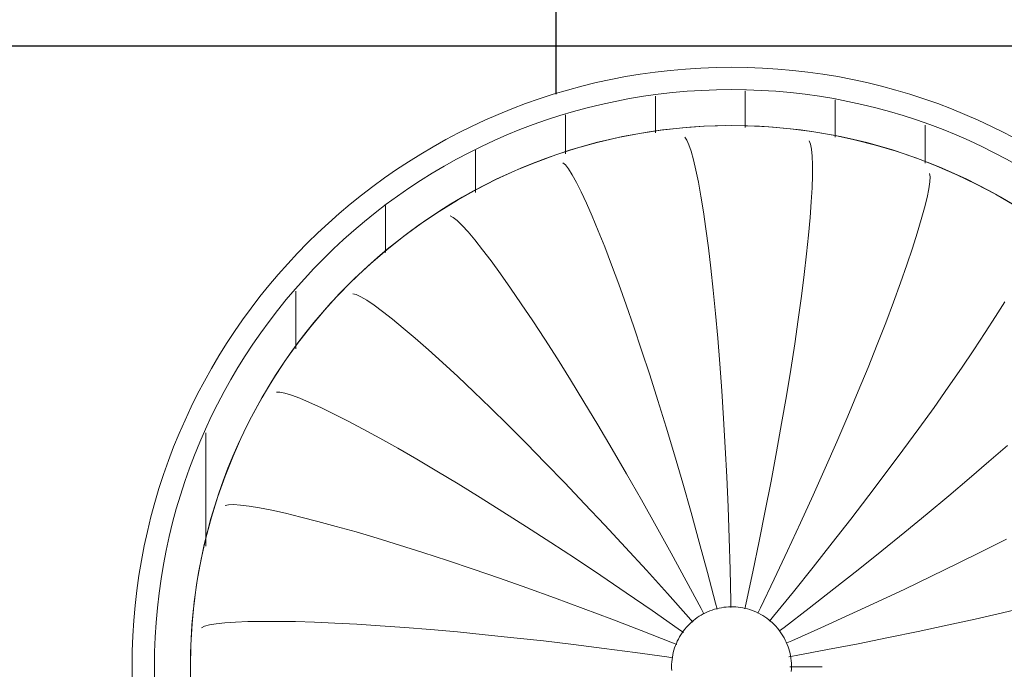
# Model space of a CAD drawing. Header units: metres. Extents: x -31 to 96, y -24 to 31.
# Tile 90 of 155: x 0.19 to 1.011, y -7.397 to -6.855. Entities that reach past the tile are written whole.
import ezdxf

# ---------------------------------------------------------------- set-up
doc = ezdxf.new("R2010")
doc.units = ezdxf.units.M
doc.layers.add('A-CLNG-PATT', color=13, linetype='Continuous', lineweight=18)
doc.layers.add('E-LITE-EQPM', color=33, linetype='Continuous', lineweight=18)
pattern_1 = [(90, (-0.78, 7.394), (-0.075, 5e-18), [])]

# ---------------------------------------------------------------- blocks, each defined once
blk = doc.blocks.new('FP_24-PLANTA DE TETO - LUMINOTÉCNICO')
at = {"layer": 'E-LITE-EQPM'}
for p, q in [((-0.03584, 0.44159), (-0.03417, 0.43931)), ((-0.03417, 0.43931), (-0.03239, 0.43542)), ((-0.03239, 0.43542), (-0.03051, 0.42994)), ((0.06801, 0.43856), (0.0691, 0.43595)), ((0.0691, 0.43595), (0.06993, 0.43175)), ((-0.03051, 0.42994), (-0.02854, 0.42289)), ((0.06993, 0.43175), (0.07048, 0.42598)), ((-0.13754, 0.42038), (-0.13538, 0.41854)), ((-0.02854, 0.42289), (-0.02652, 0.41429)), ((0.07048, 0.42598), (0.07075, 0.41867)), ((-0.13538, 0.41854), (-0.13274, 0.41517)), ((-0.13274, 0.41517), (-0.12964, 0.41028)), ((-0.02652, 0.41429), (-0.02445, 0.40417)), ((0.07075, 0.41867), (0.07072, 0.40983)), ((0.1683, 0.41144), (0.16875, 0.40865)), ((-0.12964, 0.41028), (-0.12609, 0.40388)), ((-0.12609, 0.40388), (-0.12212, 0.39599)), ((-0.02445, 0.40417), (-0.02235, 0.39258)), ((0.07072, 0.40983), (0.07038, 0.39951)), ((0.16858, 0.40437), (0.16777, 0.39864)), ((0.16875, 0.40865), (0.16858, 0.40437)), ((-0.12212, 0.39599), (-0.11775, 0.38663)), ((0.07038, 0.39951), (0.06972, 0.38775)), ((0.16777, 0.39864), (0.16633, 0.39146)), ((-0.11775, 0.38663), (-0.11301, 0.37584)), ((-0.02235, 0.39258), (-0.02024, 0.37955)), ((0.06972, 0.38775), (0.06874, 0.37458)), ((0.16633, 0.39146), (0.16424, 0.38287)), ((-0.02024, 0.37955), (-0.01813, 0.36512)), ((0.16424, 0.38287), (0.16151, 0.37292)), ((-0.23151, 0.37607), (-0.22899, 0.37479)), ((-0.22899, 0.37479), (-0.22563, 0.37213)), ((-0.22563, 0.37213), (-0.22148, 0.36809)), ((-0.11301, 0.37584), (-0.10792, 0.36366)), ((0.06874, 0.37458), (0.06743, 0.36007)), ((0.16151, 0.37292), (0.15813, 0.36163)), ((-0.22148, 0.36809), (-0.21653, 0.36269)), ((-0.21653, 0.36269), (-0.21084, 0.35594)), ((-0.10792, 0.36366), (-0.10252, 0.35013)), ((-0.01813, 0.36512), (-0.01605, 0.34936)), ((0.15813, 0.36163), (0.15412, 0.34905)), ((-0.21084, 0.35594), (-0.20441, 0.34786)), ((0.06743, 0.36007), (0.06579, 0.34426)), ((-0.20441, 0.34786), (-0.19729, 0.33847)), ((-0.10252, 0.35013), (-0.09683, 0.33529)), ((-0.01605, 0.34936), (-0.01401, 0.33233)), ((0.15412, 0.34905), (0.14947, 0.33524)), ((-0.19729, 0.33847), (-0.18951, 0.32781)), ((0.06579, 0.34426), (0.06381, 0.32721)), ((-0.09683, 0.33529), (-0.09087, 0.31919)), ((-0.01401, 0.33233), (-0.01202, 0.31407)), ((0.14947, 0.33524), (0.14419, 0.32025)), ((-0.18951, 0.32781), (-0.1811, 0.3159)), ((0.06381, 0.32721), (0.0615, 0.30899)), ((-0.1811, 0.3159), (-0.17211, 0.30279)), ((-0.09087, 0.31919), (-0.08469, 0.3019)), ((-0.01202, 0.31407), (-0.0101, 0.29466)), ((0.14419, 0.32025), (0.1383, 0.30413)), ((-0.31258, 0.31112), (-0.30983, 0.31046)), ((-0.30983, 0.31046), (-0.30596, 0.30865)), ((-0.30596, 0.30865), (-0.30097, 0.30569)), ((-0.30097, 0.30569), (-0.29491, 0.30159)), ((0.0615, 0.30899), (0.05885, 0.28967)), ((0.1383, 0.30413), (0.13181, 0.28695)), ((0.23121, 0.30435), (0.22347, 0.292)), ((-0.29491, 0.30159), (-0.2878, 0.29635)), ((-0.2878, 0.29635), (-0.27967, 0.28998)), ((-0.17211, 0.30279), (-0.16258, 0.28852)), ((-0.08469, 0.3019), (-0.07831, 0.28347)), ((-0.27967, 0.28998), (-0.27056, 0.28251)), ((-0.16258, 0.28852), (-0.15254, 0.27315)), ((-0.0101, 0.29466), (-0.00826, 0.27418)), ((0.05885, 0.28967), (0.05587, 0.26932)), ((0.22347, 0.292), (0.21485, 0.27865)), ((-0.27056, 0.28251), (-0.26051, 0.27395)), ((-0.07831, 0.28347), (-0.07175, 0.26398)), ((0.13181, 0.28695), (0.12474, 0.26878)), ((-0.26051, 0.27395), (-0.24956, 0.26433)), ((-0.15254, 0.27315), (-0.14204, 0.25671)), ((-0.00826, 0.27418), (-0.00652, 0.25269)), ((0.21485, 0.27865), (0.20537, 0.26434)), ((-0.24956, 0.26433), (-0.23777, 0.25367)), ((-0.07175, 0.26398), (-0.06506, 0.24348)), ((0.05587, 0.26932), (0.05255, 0.24802)), ((0.12474, 0.26878), (0.1171, 0.24968)), ((0.20537, 0.26434), (0.19506, 0.24915)), ((-0.14204, 0.25671), (-0.13113, 0.23928)), ((-0.23777, 0.25367), (-0.22517, 0.24201)), ((-0.00652, 0.25269), (-0.00489, 0.23027)), ((0.05255, 0.24802), (0.04892, 0.22584)), ((0.1171, 0.24968), (0.10892, 0.22973)), ((0.19506, 0.24915), (0.18395, 0.23312)), ((-0.22517, 0.24201), (-0.21183, 0.22939)), ((-0.13113, 0.23928), (-0.11985, 0.2209)), ((-0.06506, 0.24348), (-0.05826, 0.22206)), ((-0.00489, 0.23027), (-0.00339, 0.20701)), ((0.18395, 0.23312), (0.17208, 0.21632)), ((-0.37632, 0.22907), (-0.37349, 0.22907)), ((-0.37349, 0.22907), (-0.3693, 0.22822)), ((-0.3693, 0.22822), (-0.36376, 0.2265)), ((-0.36376, 0.2265), (-0.35691, 0.22392)), ((-0.35691, 0.22392), (-0.34877, 0.22048)), ((-0.21183, 0.22939), (-0.1978, 0.21585)), ((-0.05826, 0.22206), (-0.05138, 0.19979)), ((0.04892, 0.22584), (0.04497, 0.20287)), ((0.10892, 0.22973), (0.10023, 0.209)), ((-0.34877, 0.22048), (-0.33939, 0.21618)), ((-0.33939, 0.21618), (-0.32879, 0.21104)), ((-0.1978, 0.21585), (-0.18313, 0.20144)), ((-0.11985, 0.2209), (-0.10825, 0.20165)), ((0.17208, 0.21632), (0.15948, 0.19882)), ((-0.32879, 0.21104), (-0.31702, 0.20505)), ((-0.00339, 0.20701), (-0.00201, 0.183)), ((0.10023, 0.209), (0.09104, 0.18758)), ((-0.31702, 0.20505), (-0.30414, 0.19824)), ((-0.30414, 0.19824), (-0.29019, 0.19062)), ((-0.18313, 0.20144), (-0.16788, 0.18619)), ((-0.10825, 0.20165), (-0.09638, 0.18159)), ((-0.05138, 0.19979), (-0.04446, 0.17675)), ((0.04497, 0.20287), (0.04072, 0.17919)), ((0.15948, 0.19882), (0.1462, 0.18069)), ((-0.29019, 0.19062), (-0.27522, 0.18221)), ((-0.27522, 0.18221), (-0.25931, 0.17305)), ((-0.16788, 0.18619), (-0.15212, 0.17017)), ((-0.09638, 0.18159), (-0.08428, 0.1608)), ((-0.00201, 0.183), (-0.00078, 0.15831)), ((0.09104, 0.18758), (0.08139, 0.16555)), ((0.1462, 0.18069), (0.13229, 0.162)), ((0.23324, 0.18466), (0.21779, 0.17108)), ((-0.25931, 0.17305), (-0.24251, 0.16314)), ((-0.04446, 0.17675), (-0.03751, 0.15303)), ((0.04072, 0.17919), (0.03617, 0.1549)), ((-0.15212, 0.17017), (-0.13591, 0.15342)), ((0.08139, 0.16555), (0.07132, 0.14298)), ((0.21779, 0.17108), (0.20147, 0.157)), ((-0.24251, 0.16314), (-0.22489, 0.15253)), ((-0.08428, 0.1608), (-0.07201, 0.13935)), ((-0.00078, 0.15831), (0.0003, 0.13304)), ((0.13229, 0.162), (0.11778, 0.14281)), ((0.20147, 0.157), (0.18433, 0.14245)), ((-0.22489, 0.15253), (-0.20652, 0.14125)), ((-0.13591, 0.15342), (-0.1193, 0.13602)), ((-0.03751, 0.15303), (-0.03058, 0.12871)), ((0.03617, 0.1549), (0.03134, 0.13007)), ((-0.20652, 0.14125), (-0.18746, 0.12934)), ((0.07132, 0.14298), (0.06084, 0.11996)), ((0.11778, 0.14281), (0.10272, 0.1232)), ((0.18433, 0.14245), (0.16644, 0.12751)), ((-0.41921, 0.13445), (-0.41646, 0.13511)), ((-0.41646, 0.13511), (-0.41218, 0.13525)), ((-0.41218, 0.13525), (-0.4064, 0.13487)), ((-0.4064, 0.13487), (-0.39914, 0.13396)), ((-0.39914, 0.13396), (-0.39042, 0.1325)), ((-0.39042, 0.1325), (-0.38029, 0.13051)), ((-0.1193, 0.13602), (-0.10237, 0.11801)), ((-0.07201, 0.13935), (-0.05961, 0.11731)), ((0.0003, 0.13304), (0.00122, 0.10729)), ((-0.38029, 0.13051), (-0.36878, 0.12797)), ((-0.36878, 0.12797), (-0.35595, 0.12489)), ((-0.35595, 0.12489), (-0.34183, 0.12126)), ((-0.18746, 0.12934), (-0.16779, 0.11683)), ((-0.03058, 0.12871), (-0.02369, 0.10388)), ((0.03134, 0.13007), (0.02625, 0.10482)), ((0.10272, 0.1232), (0.08718, 0.10326)), ((0.16644, 0.12751), (0.14787, 0.11223)), ((-0.34183, 0.12126), (-0.32649, 0.1171)), ((-0.32649, 0.1171), (-0.30998, 0.11241)), ((-0.16779, 0.11683), (-0.14759, 0.10377)), ((-0.10237, 0.11801), (-0.08518, 0.09946)), ((-0.05961, 0.11731), (-0.04713, 0.09476)), ((0.06084, 0.11996), (0.05001, 0.09658)), ((-0.30998, 0.11241), (-0.29238, 0.10719)), ((-0.29238, 0.10719), (-0.27373, 0.10147)), ((0.00122, 0.10729), (0.00198, 0.08115)), ((0.14787, 0.11223), (0.12866, 0.09667)), ((-0.27373, 0.10147), (-0.25413, 0.09526)), ((-0.14759, 0.10377), (-0.12694, 0.09019)), ((-0.08518, 0.09946), (-0.0678, 0.08044)), ((-0.02369, 0.10388), (-0.01687, 0.07863)), ((0.02625, 0.10482), (0.0209, 0.07922)), ((0.08718, 0.10326), (0.0712, 0.08304)), ((0.23256, 0.10655), (0.21251, 0.09639)), ((-0.25413, 0.09526), (-0.23363, 0.08856)), ((-0.04713, 0.09476), (-0.03462, 0.0718)), ((0.05001, 0.09658), (0.03885, 0.07293)), ((0.12866, 0.09667), (0.10891, 0.08088)), ((0.21251, 0.09639), (0.19164, 0.08603)), ((-0.23363, 0.08856), (-0.21232, 0.08141)), ((-0.12694, 0.09019), (-0.1059, 0.07615)), ((0.0712, 0.08304), (0.05485, 0.06263)), ((0.19164, 0.08603), (0.17001, 0.07549)), ((-0.21232, 0.08141), (-0.19029, 0.07382)), ((-0.1059, 0.07615), (-0.08457, 0.0617)), ((-0.0678, 0.08044), (-0.05029, 0.06102)), ((-0.01687, 0.07863), (-0.01015, 0.05306)), ((0.00198, 0.08115), (0.00257, 0.05472)), ((0.0209, 0.07922), (0.01532, 0.05337)), ((0.10891, 0.08088), (0.08866, 0.06494)), ((0.17001, 0.07549), (0.14772, 0.06482)), ((-0.19029, 0.07382), (-0.1676, 0.06582)), ((-0.1676, 0.06582), (-0.14435, 0.05742)), ((-0.03462, 0.0718), (-0.02213, 0.04849)), ((0.03885, 0.07293), (0.02741, 0.04909)), ((-0.08457, 0.0617), (-0.06302, 0.04689)), ((-0.05029, 0.06102), (-0.03272, 0.04126)), ((0.05485, 0.06263), (0.03817, 0.04211)), ((0.08866, 0.06494), (0.06801, 0.0489)), ((0.14772, 0.06482), (0.12483, 0.05407)), ((-0.14435, 0.05742), (-0.12063, 0.04866)), ((-0.01015, 0.05306), (-0.00888, 0.04812)), ((0.00257, 0.05472), (0.00265, 0.04956)), ((0.01532, 0.05337), (0.0142, 0.04836)), ((0.12483, 0.05407), (0.10143, 0.04327)), ((0.25106, 0.05025), (0.2292, 0.04504)), ((-0.12063, 0.04866), (-0.09652, 0.03957)), ((-0.06302, 0.04689), (-0.04133, 0.03176)), ((-0.03272, 0.04126), (-0.02911, 0.03714)), ((-0.02213, 0.04849), (-0.01982, 0.04412)), ((0.02741, 0.04909), (0.02521, 0.04459)), ((0.03817, 0.04211), (0.03482, 0.03804)), ((0.06801, 0.0489), (0.04701, 0.03283)), ((0.10143, 0.04327), (0.07761, 0.03248)), ((0.2292, 0.04504), (0.20648, 0.03981)), ((-0.4389, 0.03244), (-0.43638, 0.03372)), ((-0.43638, 0.03372), (-0.43225, 0.03486)), ((-0.43225, 0.03486), (-0.42654, 0.03583)), ((-0.42654, 0.03583), (-0.41926, 0.03664)), ((-0.41926, 0.03664), (-0.41045, 0.03725)), ((-0.41045, 0.03725), (-0.40013, 0.03767)), ((-0.40013, 0.03767), (-0.38835, 0.03788)), ((-0.38835, 0.03788), (-0.37515, 0.03787)), ((-0.37515, 0.03787), (-0.36058, 0.03762)), ((-0.36058, 0.03762), (-0.34469, 0.03715)), ((-0.34469, 0.03715), (-0.32754, 0.03642)), ((-0.32754, 0.03642), (-0.30921, 0.03545)), ((-0.30921, 0.03545), (-0.28974, 0.03423)), ((-0.28974, 0.03423), (-0.26923, 0.03274)), ((-0.09652, 0.03957), (-0.07211, 0.03018)), ((0.183, 0.0346), (0.15883, 0.02941)), ((0.20648, 0.03981), (0.183, 0.0346)), ((-0.26923, 0.03274), (-0.24774, 0.03101)), ((-0.24774, 0.03101), (-0.22535, 0.02901)), ((-0.22535, 0.02901), (-0.20215, 0.02676)), ((-0.20215, 0.02676), (-0.17823, 0.02425)), ((-0.07211, 0.03018), (-0.0475, 0.02052)), ((-0.04133, 0.03176), (-0.03698, 0.02868)), ((0.04701, 0.03283), (0.04309, 0.02987)), ((0.07761, 0.03248), (0.05345, 0.02173)), ((0.15883, 0.02941), (0.13407, 0.02428)), ((-0.17823, 0.02425), (-0.15367, 0.0215)), ((-0.15367, 0.0215), (-0.12856, 0.0185)), ((-0.12856, 0.0185), (-0.10299, 0.01527)), ((-0.0475, 0.02052), (-0.04232, 0.01844)), ((0.05345, 0.02173), (0.04945, 0.01999)), ((0.1088, 0.01923), (0.08313, 0.01428)), ((0.13407, 0.02428), (0.1088, 0.01923)), ((-0.10299, 0.01527), (-0.07707, 0.01182)), ((-0.07707, 0.01182), (-0.05088, 0.00815)), ((0.05713, 0.00945), (0.05112, 0.00837)), ((0.08313, 0.01428), (0.05713, 0.00945)), ((-0.05088, 0.00815), (-0.04567, 0.00738))]:
    blk.add_line(p, q, dxfattribs=at)
at = {"layer": 'E-LITE-EQPM', "flags": 128}
blk.add_lwpolyline([(-0.44812, 0), (-0.44776, 0.01805), (-0.44668, 0.03607), (-0.44487, 0.05403), (-0.44236, 0.07191), (-0.43912, 0.08967), (-0.43518, 0.10729), (-0.43054, 0.12473), (-0.42521, 0.14198), (-0.41919, 0.159), (-0.41249, 0.17576), (-0.40513, 0.19225), (-0.39712, 0.20842), (-0.38846, 0.22427), (-0.37918, 0.23975), (-0.36929, 0.25485), (-0.3588, 0.26954), (-0.34773, 0.28381), (-0.3361, 0.29761), (-0.32393, 0.31094), (-0.31123, 0.32378), (-0.29803, 0.33609), (-0.28435, 0.34787), (-0.27021, 0.35909), (-0.25563, 0.36974), (-0.24064, 0.3798), (-0.22525, 0.38925), (-0.2095, 0.39807), (-0.19342, 0.40626), (-0.17701, 0.4138), (-0.16032, 0.42068), (-0.14337, 0.42688), (-0.12618, 0.4324), (-0.10878, 0.43723), (-0.09121, 0.44136), (-0.07349, 0.44478), (-0.05564, 0.44749), (-0.0377, 0.44949), (-0.01969, 0.45077), (-0.00164, 0.45132), (0.01641, 0.45116), (0.03444, 0.45027), (0.05242, 0.44866), (0.07032, 0.44634), (0.08812, 0.4433), (0.10578, 0.43955), (0.12327, 0.43509), (0.14058, 0.42995), (0.15766, 0.42411), (0.17449, 0.41759), (0.19106, 0.41041), (0.20732, 0.40257), (0.22325, 0.39409), (0.23884, 0.38497)], dxfattribs=at)
blk = doc.blocks.new('FP_25-PLANTA DE TETO - LUMINOTÉCNICO')
at = {"layer": 'E-LITE-EQPM'}
for p, q in [((0.05427, -0.00016), (0.05193, -0.00016)), ((0.07892, 0), (0.05427, -0.00016))]:
    blk.add_line(p, q, dxfattribs=at)
at = {"layer": 'E-LITE-EQPM', "flags": 128}
blk.add_lwpolyline([(-0.44802, -0.00975), (-0.44812, 0)], dxfattribs=at)
blk = doc.blocks.new('PENDENTE-BACIA-SALAS_0002 - 600 diameter-V23-PLANTA DE TETO - LUMINOTÉCNICO')
at = {"layer": 'E-LITE-EQPM'}
h = blk.add_hatch(dxfattribs=at)
h.set_pattern_fill('FP_8', color=256, style=0, pattern_type=2)
h.set_pattern_definition(pattern_1)
h.paths.add_polyline_path([(0.4809, 0), (0.48458, 0), (0.47865, 0.0753), (0.45899, 0.15364), (0.42935, 0.22305), (0.38921, 0.28696), (0.33956, 0.34381), (0.28164, 0.39219), (0.21686, 0.43091), (0.14682, 0.45903), (0.07832, 0.47544), (0.00323, 0.48135), (-0.07499, 0.47472), (-0.14552, 0.45779), (-0.2153, 0.42889), (-0.28098, 0.38833), (-0.33795, 0.33941), (-0.38668, 0.28214), (-0.42687, 0.21559), (-0.45488, 0.14742), (-0.4723, 0.07399), (-0.47812, 0), (-0.44812, 0), (-0.44196, 0.07429), (-0.42367, 0.14655), (-0.3917, 0.21791), (-0.35032, 0.28008), (-0.30246, 0.33207), (-0.24305, 0.37817), (-0.17363, 0.41486), (-0.10458, 0.43804), (-0.03404, 0.44981), (0.04192, 0.44957), (0.11403, 0.43754), (0.18453, 0.41333), (0.25009, 0.37785), (0.30892, 0.33207), (0.35941, 0.27722), (0.40018, 0.21482), (0.43012, 0.14655), (0.44842, 0.07429), (0.45458, 0), (0.47865, 0)], flags=0)
h = blk.add_hatch(dxfattribs=at)
h.set_pattern_fill('FP_8', color=256, style=0, pattern_type=2)
h.set_pattern_definition(pattern_1)
h.paths.add_polyline_path([(0.00323, -0.48135), (0.08145, -0.47472), (0.15197, -0.45779), (0.22176, -0.42889), (0.28744, -0.38833), (0.34441, -0.33941), (0.39314, -0.28214), (0.43333, -0.21559), (0.46203, -0.14453), (0.47865, -0.0753), (0.48458, 0), (0.45458, 0), (0.44842, -0.07429), (0.43012, -0.14655), (0.39816, -0.21791), (0.35678, -0.28008), (0.30892, -0.33207), (0.2495, -0.37817), (0.18009, -0.41486), (0.11104, -0.43804), (0.0405, -0.44981), (-0.03486, -0.44967), (-0.10757, -0.43754), (-0.17808, -0.41333), (-0.24364, -0.37785), (-0.30246, -0.33207), (-0.35295, -0.27722), (-0.39372, -0.21482), (-0.42367, -0.14655), (-0.44196, -0.07429), (-0.44812, 0), (-0.47812, 0), (-0.47219, -0.0753), (-0.45253, -0.15364), (-0.42289, -0.22305), (-0.38275, -0.28696), (-0.33311, -0.34381), (-0.27518, -0.39219), (-0.2104, -0.43091), (-0.14036, -0.45903), (-0.07186, -0.47544), (-0.00214, -0.48093)], flags=0)
at = {"layer": 'E-LITE-EQPM', "flags": 128}
for points in [[(-0.04677, 0), (-0.04673, 0.002), (-0.04661, 0.004), (-0.04641, 0.00599), (-0.04613, 0.00797), (-0.04577, 0.00993), (-0.04534, 0.01189), (-0.04482, 0.01382), (-0.04423, 0.01573), (-0.04357, 0.01761), (-0.04282, 0.01947), (-0.04201, 0.0213), (-0.04112, 0.02309), (-0.04016, 0.02484), (-0.03913, 0.02656), (-0.03804, 0.02823), (-0.03688, 0.02986), (-0.03565, 0.03144), (-0.03436, 0.03297), (-0.03301, 0.03445), (-0.03161, 0.03587), (-0.03014, 0.03723), (-0.02863, 0.03854), (-0.02706, 0.03978), (-0.02545, 0.04096), (-0.02379, 0.04207), (-0.02208, 0.04312), (-0.02034, 0.0441), (-0.01855, 0.04501), (-0.01674, 0.04584), (-0.01489, 0.0466), (-0.01301, 0.04729), (-0.01111, 0.0479), (-0.00918, 0.04844), (-0.00723, 0.04889), (-0.00527, 0.04927), (-0.00329, 0.04957), (-0.0013, 0.04979), (0.00069, 0.04994), (0.00269, 0.05), (0.00469, 0.04998), (0.00669, 0.04988), (0.00868, 0.0497), (0.01066, 0.04944), (0.01263, 0.04911), (0.01459, 0.04869), (0.01653, 0.0482), (0.01844, 0.04763), (0.02034, 0.04698), (0.0222, 0.04626), (0.02404, 0.04546), (0.02584, 0.0446), (0.0276, 0.04366), (0.02933, 0.04265), (0.03101, 0.04157), (0.03265, 0.04042), (0.03425, 0.03922), (0.03579, 0.03794), (0.03728, 0.03661), (0.03872, 0.03522), (0.0401, 0.03377), (0.04142, 0.03227), (0.04268, 0.03072), (0.04388, 0.02912), (0.04501, 0.02747), (0.04607, 0.02578), (0.04707, 0.02404), (0.048, 0.02227), (0.04885, 0.02046), (0.04963, 0.01862), (0.05034, 0.01675), (0.05097, 0.01485), (0.05153, 0.01293), (0.05201, 0.01099), (0.05241, 0.00903), (0.05273, 0.00706), (0.05297, 0.00507), (0.05313, 0.00308), (0.05322, 0.00108), (0.05323, 0)], [(0.05323, 0), (0.05319, -0.002), (0.05307, -0.004)], [(-0.04668, -0.00308), (-0.04676, -0.00108), (-0.04677, 0)]]:
    blk.add_lwpolyline(points, dxfattribs=at)
at = {"layer": 'E-LITE-EQPM'}
for radius, start, end in [(0.5, 0, 180), (0.48135, 0, 180), (0.45135, 0, 180), (0.5, 180, 0), (0.48135, 180, 0), (0.45135, 180, 360)]:
    blk.add_arc((0.00323, 0), radius, start, end, dxfattribs=at)
for name in ['FP_24-PLANTA DE TETO - LUMINOTÉCNICO', 'FP_25-PLANTA DE TETO - LUMINOTÉCNICO']:
    blk.add_blockref(name, (0, 0), dxfattribs=at)

msp = doc.modelspace()

# ---------------------------------------------------------------- hatches: boundary and pattern name
at = {"layer": 'A-CLNG-PATT', "lineweight": 25}
h = msp.add_hatch(dxfattribs=at)
h.set_pattern_fill('FP_2', color=256, style=0, pattern_type=2)
h.set_pattern_definition([(180, (12.512, -5.627), (8e-17, 0.625), []), (90, (12.512, -5.627), (0.625, -4e-17), [])])
h.paths.add_polyline_path([(8.73663, -10.62691), (21.88273, -10.62691), (21.88273, -0.62691), (-2.48351, -0.62691), (-2.48351, -3.75274), (-6.86277, -3.75274), (-6.86277, -8.76459), (-2.48727, -8.76459), (-2.48727, -10.62691), (-2.48326, -10.62691), (-2.48326, -10.01762), (-1.87366, -10.01762), (-1.87366, -10.62691), (8.70428, -10.62691)], flags=0)
h.paths.add_polyline_path([(1.26174, -10.61915), (1.26174, -10.00955), (1.87134, -10.00955), (1.87134, -10.61915), (1.54976, -10.61915)], flags=0)
h.paths.add_polyline_path([(5.01243, -10.61915), (5.01243, -10.00955), (5.62203, -10.00955), (5.62203, -10.61915)], flags=0)
h.paths.add_polyline_path([(17.94245, -10.61915), (17.5151, -10.61915), (17.5151, -10.00955), (18.1247, -10.00955), (18.1247, -10.61915), (18.12181, -10.61915)], flags=0)
h.paths.add_polyline_path([(14.98663, -10.61915), (14.37703, -10.61915), (14.37703, -10.00955), (14.98663, -10.00955)], flags=0)
h.paths.add_polyline_path([(20.65203, -10.61915), (20.6401, -10.61915), (20.6401, -10.00955), (21.2497, -10.00955), (21.2497, -10.61915)], flags=0)
h.paths.add_polyline_path([(8.73663, -10.61915), (8.12703, -10.61915), (8.12703, -10.00955), (8.73663, -10.00955)], flags=0)
h.paths.add_polyline_path([(11.27743, -10.61915), (11.27743, -10.00955), (11.88703, -10.00955), (11.88703, -10.61915)], flags=0)
h.paths.add_polyline_path([(-5.85897, -8.38445), (-5.98897, -8.38368), (-5.98897, -8.22445), (-5.82897, -8.22445), (-5.82897, -8.38445), (-5.83897, -8.38445)], flags=0)
h.paths.add_polyline_path([(-4.70897, -8.38445), (-4.73897, -8.38445), (-4.73897, -8.22445), (-4.57897, -8.22445), (-4.57897, -8.38445), (-4.60897, -8.38445)], flags=0)
h.paths.add_polyline_path([(-3.34574, -8.38445), (-3.48897, -8.38445), (-3.48897, -8.22445), (-3.32897, -8.22445), (-3.32955, -8.38445), (-3.33897, -8.38445)], flags=0)
h.paths.add_polyline_path([(2.83238, -8.38445), (2.75653, -8.38445), (2.75653, -8.22445), (2.91653, -8.22445), (2.91653, -8.38445), (2.88653, -8.38445)], flags=0)
h.paths.add_polyline_path([(-0.94388, -8.38445), (-0.99347, -8.38445), (-0.99347, -8.22445), (-0.83347, -8.22445), (-0.83347, -8.38445), (-0.92966, -8.38445)], flags=0)
h.paths.add_polyline_path([(1.56747, -8.38445), (1.50653, -8.38445), (1.50653, -8.22445), (1.66653, -8.22445), (1.66653, -8.38445), (1.58103, -8.38445)], flags=0)
h.paths.add_polyline_path([(0.3733, -8.38445), (0.25653, -8.38445), (0.25653, -8.22445), (0.41653, -8.22445), (0.41653, -8.38445), (0.38147, -8.38445)], flags=0)
h.paths.add_polyline_path([(2.13588, -7.89444), (2.05766, -7.88829), (1.98137, -7.86997), (1.90888, -7.83995), (1.84104, -7.79814), (1.78165, -7.74721), (1.73137, -7.68834), (1.69038, -7.62144), (1.66035, -7.54895), (1.64546, -7.48694), (1.27399, -7.48694), (1.25767, -7.55243), (1.22908, -7.62144), (1.18809, -7.68834), (1.13713, -7.748), (1.07747, -7.79895), (1.01057, -7.83995), (0.93809, -7.86997), (0.85867, -7.88854), (0.78358, -7.89444), (0.70536, -7.88829), (0.62907, -7.86997), (0.55658, -7.83995), (0.48874, -7.79814), (0.42935, -7.74721), (0.37907, -7.68834), (0.33653, -7.6177), (0.30805, -7.54895), (0.28974, -7.47266), (0.28358, -7.39445), (0.28974, -7.31623), (0.30949, -7.23647), (0.33808, -7.16745), (0.37907, -7.10055), (0.43003, -7.04089), (0.48969, -6.98994), (0.55658, -6.94894), (0.62907, -6.91892), (0.70849, -6.90036), (0.78358, -6.89445), (0.8618, -6.9006), (0.93809, -6.91892), (1.01057, -6.94894), (1.07842, -6.99075), (1.13781, -7.04168), (1.18878, -7.10169), (1.21728, -7.14819), (1.21728, -6.87734), (1.82688, -6.87734), (1.82701, -7.00273), (1.84199, -6.98994), (1.90888, -6.94894), (1.98137, -6.91892), (2.06079, -6.90036), (2.1392, -6.89471), (2.2141, -6.9006), (2.29039, -6.91892), (2.36287, -6.94894), (2.43072, -6.99075), (2.49011, -7.04168), (2.54109, -7.10169), (2.58138, -7.16745), (2.61141, -7.23994), (2.62995, -7.31915), (2.63588, -7.39445), (2.62972, -7.47266), (2.60997, -7.55243), (2.58138, -7.62144), (2.54039, -7.68834), (2.48943, -7.748), (2.42977, -7.79895), (2.35869, -7.84168), (2.29039, -7.86997), (2.21097, -7.88854), (2.1392, -7.89418)], flags=0)
h.paths.add_polyline_path([(-0.56912, -7.89444), (-0.64734, -7.88829), (-0.72363, -7.86997), (-0.79612, -7.83995), (-0.86396, -7.79814), (-0.92335, -7.74721), (-0.97363, -7.68834), (-1.01462, -7.62144), (-1.04465, -7.54895), (-1.06296, -7.47266), (-1.06912, -7.39445), (-1.06296, -7.31623), (-1.04321, -7.23647), (-1.01462, -7.16745), (-0.97363, -7.10055), (-0.92267, -7.04089), (-0.86301, -6.98994), (-0.79612, -6.94894), (-0.72363, -6.91892), (-0.64178, -6.90017), (-0.56912, -6.89445), (-0.4909, -6.9006), (-0.41461, -6.91892), (-0.34213, -6.94894), (-0.27518, -6.98998), (-0.21489, -7.04168), (-0.16391, -7.10169), (-0.12362, -7.16745), (-0.09359, -7.23994), (-0.07528, -7.31623), (-0.06912, -7.39445), (-0.07528, -7.47266), (-0.09503, -7.55243), (-0.12362, -7.62144), (-0.16461, -7.68834), (-0.21557, -7.748), (-0.27523, -7.79895), (-0.34213, -7.83995), (-0.41461, -7.86997), (-0.49467, -7.88859), (-0.55435, -7.89328)], flags=0)
h.paths.add_polyline_path([(-3.42063, -7.89444), (-3.49885, -7.88829), (-3.57514, -7.86997), (-3.64763, -7.83995), (-3.71547, -7.79814), (-3.77486, -7.74721), (-3.82514, -7.68834), (-3.86613, -7.62144), (-3.89616, -7.54895), (-3.91448, -7.47266), (-3.92063, -7.39445), (-3.91448, -7.31623), (-3.89472, -7.23647), (-3.86613, -7.16745), (-3.82514, -7.10055), (-3.77418, -7.04089), (-3.71452, -6.98994), (-3.64763, -6.94894), (-3.57514, -6.91892), (-3.49572, -6.90036), (-3.41973, -6.89452), (-3.34242, -6.9006), (-3.26612, -6.91892), (-3.19364, -6.94894), (-3.12674, -6.98994), (-3.0664, -7.04168), (-3.01543, -7.10169), (-2.97513, -7.16745), (-2.94511, -7.23994), (-2.92679, -7.31623), (-2.92063, -7.39445), (-2.92679, -7.47266), (-2.94654, -7.55243), (-2.97513, -7.62144), (-3.01612, -7.68834), (-3.06708, -7.748), (-3.12854, -7.80006), (-3.19364, -7.83995), (-3.26612, -7.86997), (-3.34554, -7.88854), (-3.41181, -7.89375)], flags=0)
h.paths.add_polyline_path([(-4.77293, -7.89444), (-4.85115, -7.88829), (-4.92744, -7.86997), (-4.99993, -7.83995), (-5.06777, -7.79814), (-5.12716, -7.74721), (-5.17744, -7.68834), (-5.21843, -7.62144), (-5.24846, -7.54895), (-5.26678, -7.47266), (-5.27293, -7.39445), (-5.26678, -7.31623), (-5.24702, -7.23647), (-5.21843, -7.16745), (-5.17744, -7.10055), (-5.12649, -7.04089), (-5.06682, -6.98994), (-4.99993, -6.94894), (-4.92744, -6.91892), (-4.84802, -6.90036), (-4.77293, -6.89445), (-4.69472, -6.9006), (-4.61842, -6.91892), (-4.54594, -6.94894), (-4.47809, -6.99075), (-4.41871, -7.04168), (-4.36773, -7.10169), (-4.32743, -7.16745), (-4.29741, -7.23994), (-4.27886, -7.31915), (-4.27293, -7.39445), (-4.27909, -7.47266), (-4.29884, -7.55243), (-4.32743, -7.62144), (-4.36843, -7.68834), (-4.41938, -7.748), (-4.47904, -7.79895), (-4.54594, -7.83995), (-4.61842, -7.86997), (-4.69784, -7.88854), (-4.75816, -7.89328)], flags=0)
h.paths.add_polyline_path([(-6.12063, -7.89444), (-6.2014, -7.88768), (-6.27514, -7.86997), (-6.34763, -7.83995), (-6.41547, -7.79814), (-6.47486, -7.74721), (-6.52514, -7.68834), (-6.56613, -7.62144), (-6.59616, -7.54895), (-6.61448, -7.47266), (-6.62063, -7.39445), (-6.61448, -7.31623), (-6.59472, -7.23647), (-6.56613, -7.16745), (-6.52514, -7.10055), (-6.47418, -7.04089), (-6.41452, -6.98994), (-6.34763, -6.94894), (-6.27514, -6.91892), (-6.19572, -6.90036), (-6.1167, -6.89476), (-6.04242, -6.9006), (-5.96612, -6.91892), (-5.89261, -6.94958), (-5.82579, -6.99075), (-5.7664, -7.04168), (-5.71543, -7.10169), (-5.67513, -7.16745), (-5.64511, -7.23994), (-5.62656, -7.31915), (-5.62063, -7.39445), (-5.62679, -7.47266), (-5.64654, -7.55243), (-5.67513, -7.62144), (-5.71612, -7.68834), (-5.76708, -7.748), (-5.82674, -7.79895), (-5.89878, -7.84208), (-5.96612, -7.86997), (-6.04554, -7.88854), (-6.10586, -7.89328)], flags=0)
h.paths.add_polyline_path([(-2.25059, -7.49427), (-2.51257, -7.49427), (-2.51257, -6.88467), (-1.90297, -6.88467), (-1.90297, -7.49427)], flags=0)
h.paths.add_polyline_path([(5.01243, -7.49427), (5.01243, -6.88467), (5.62203, -6.88467), (5.62203, -7.49427)], flags=0)
h.paths.add_polyline_path([(11.88703, -7.49427), (11.27743, -7.49427), (11.27743, -6.88467), (11.88703, -6.88467)], flags=0)
h.paths.add_polyline_path([(14.37703, -7.49427), (14.37703, -6.88467), (14.98663, -6.88467), (14.98663, -7.49427)], flags=0)
h.paths.add_polyline_path([(8.73663, -7.49427), (8.12703, -7.49427), (8.12703, -6.88467), (8.73663, -6.88467)], flags=0)
h.paths.add_polyline_path([(21.26163, -7.48734), (20.65203, -7.48734), (20.65203, -6.87774), (21.26163, -6.87774)], flags=0)
h.paths.add_polyline_path([(17.52703, -7.48734), (17.52703, -6.87774), (18.13663, -6.87774), (18.13663, -7.48734), (17.94245, -7.48734)], flags=0)
h.paths.add_polyline_path([(-5.96357, -6.58445), (-5.98897, -6.58445), (-5.98897, -6.42445), (-5.82897, -6.42445), (-5.82897, -6.58445), (-5.96097, -6.58445)], flags=0)
h.paths.add_polyline_path([(-4.68497, -6.58445), (-4.73897, -6.58445), (-4.73897, -6.42445), (-4.57897, -6.42445), (-4.57897, -6.58445), (-4.68471, -6.58445)], flags=0)
h.paths.add_polyline_path([(-3.3722, -6.58445), (-3.48897, -6.58445), (-3.48897, -6.42445), (-3.32897, -6.42445), (-3.32897, -6.58445), (-3.36753, -6.58445)], flags=0)
h.paths.add_polyline_path([(2.91653, -6.58445), (2.75653, -6.58445), (2.75653, -6.42445), (2.91653, -6.42527), (2.91653, -6.57445)], flags=0)
h.paths.add_polyline_path([(-0.92669, -6.58445), (-0.99347, -6.58445), (-0.99347, -6.42445), (-0.83347, -6.42445), (-0.83347, -6.58445), (-0.91347, -6.58445)], flags=0)
h.paths.add_polyline_path([(1.63539, -6.58445), (1.50653, -6.58445), (1.50653, -6.42445), (1.66653, -6.42445), (1.66653, -6.58445), (1.63653, -6.58445)], flags=0)
h.paths.add_polyline_path([(0.31078, -6.58445), (0.25653, -6.58445), (0.25653, -6.42445), (0.41653, -6.42445), (0.41653, -6.58445), (0.32307, -6.58445)], flags=0)
h.paths.add_polyline_path([(-0.80627, -4.86475), (-1.28627, -4.86475), (-1.28627, -4.38475), (-0.80627, -4.38475), (-0.80627, -4.59271), (-0.7323, -4.59271), (-0.73161, -4.53986), (-0.5523, -4.53986), (-0.5523, -4.73986), (-0.7323, -4.73986), (-0.7323, -4.68271), (-0.80627, -4.68271), (-0.80627, -4.77004)], flags=0)
h.paths.add_polyline_path([(-1.42333, -4.72373), (-1.60333, -4.72373), (-1.60333, -4.52373), (-1.42333, -4.52373), (-1.42333, -4.57658), (-1.32602, -4.57658), (-1.32602, -4.66658), (-1.42333, -4.66658), (-1.42333, -4.67048)], flags=0)
h.paths.add_polyline_path([(-0.60176, -4.68662), (-0.60176, -4.58662), (-0.69176, -4.58662), (-0.69176, -4.68662), (-0.60505, -4.68662)], flags=0)
h.paths.add_polyline_path([(-1.46387, -4.67048), (-1.46387, -4.57048), (-1.55387, -4.57048), (-1.55387, -4.67048), (-1.55058, -4.67048)], flags=0)
h.paths.add_polyline_path([(-2.48272, -4.37734), (-2.48272, -3.76774), (-1.87312, -3.76774), (-1.87312, -4.37734), (-1.90297, -4.37734)], flags=0)
h.paths.add_polyline_path([(1.24674, -4.36927), (1.23674, -4.36927), (1.23674, -3.75967), (1.84634, -3.75967), (1.84634, -4.36927), (1.56053, -4.36927)], flags=0)
h.paths.add_polyline_path([(5.01243, -4.36927), (5.01243, -3.75967), (5.62203, -3.75967), (5.62203, -4.36927), (5.02243, -4.36927)], flags=0)
h.paths.add_polyline_path([(20.65203, -4.36927), (20.6401, -4.36927), (20.6401, -3.75967), (21.2497, -3.75967), (21.2497, -4.36927)], flags=0)
h.paths.add_polyline_path([(17.94245, -4.36927), (17.5151, -4.36927), (17.5151, -3.75967), (18.1247, -3.75967), (18.1247, -4.36927)], flags=0)
h.paths.add_polyline_path([(8.12703, -4.36927), (8.12703, -3.75967), (8.73663, -3.75967), (8.73663, -4.36927)], flags=0)
h.paths.add_polyline_path([(11.88703, -4.36927), (11.27743, -4.36927), (11.27743, -3.75967), (11.88703, -3.75967)], flags=0)
h.paths.add_polyline_path([(14.37703, -4.36927), (14.37703, -3.75967), (14.98663, -3.75967), (14.98663, -4.36927)], flags=0)
h.paths.add_polyline_path([(-2.48272, -1.25234), (-2.48272, -0.64274), (-1.87312, -0.64274), (-1.87312, -1.25234)], flags=0)
h.paths.add_polyline_path([(1.85634, -1.24427), (1.24674, -1.24427), (1.24674, -0.63467), (1.85634, -0.63467)], flags=0)
h.paths.add_polyline_path([(18.1347, -1.24427), (17.5251, -1.24427), (17.5251, -0.63467), (18.1347, -0.63467)], flags=0)
h.paths.add_polyline_path([(21.2497, -1.24427), (20.6501, -1.24427), (20.6501, -0.63467), (21.2597, -0.63467), (21.2597, -1.24427)], flags=0)
h.paths.add_polyline_path([(5.62203, -1.24427), (5.02243, -1.24427), (5.02243, -0.63467), (5.63203, -0.63467), (5.63203, -1.24427)], flags=0)
h.paths.add_polyline_path([(8.73663, -1.24427), (8.13703, -1.24427), (8.13703, -0.63467), (8.74663, -0.63467), (8.74663, -1.24427)], flags=0)
h.paths.add_polyline_path([(11.89703, -1.24427), (11.28743, -1.24427), (11.28743, -0.63467), (11.89703, -0.63467)], flags=0)
h.paths.add_polyline_path([(14.98663, -1.24427), (14.38703, -1.24427), (14.38703, -0.63467), (14.99663, -0.63467), (14.99663, -1.24427)], flags=0)

# ---------------------------------------------------------------- block references
at = {"layer": 'E-LITE-EQPM'}
msp.add_blockref('PENDENTE-BACIA-SALAS_0002 - 600 diameter-V23-PLANTA DE TETO - LUMINOTÉCNICO', (0.78035, -7.39445), dxfattribs=at)

doc.saveas('drawing.dxf')
